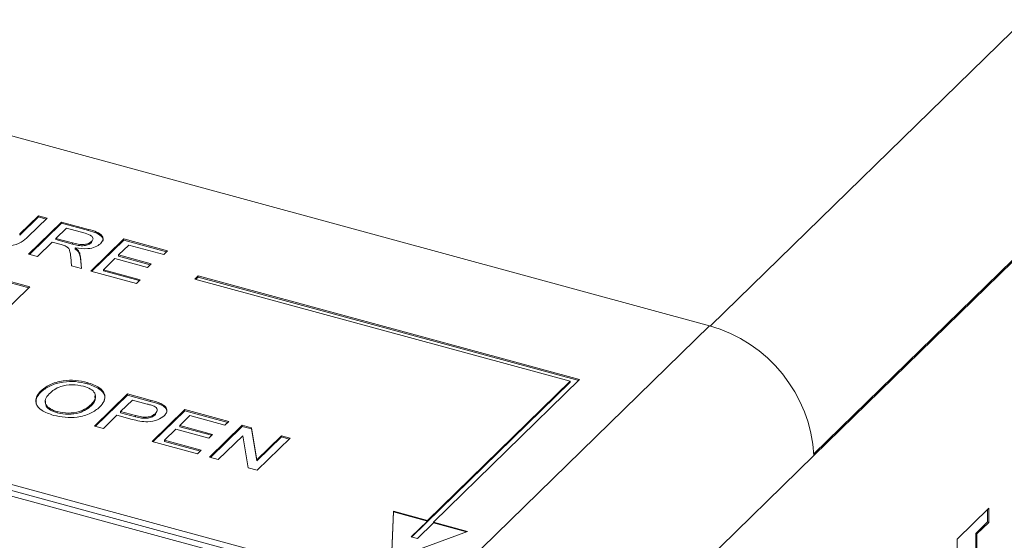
# Paper-space layout 'Sheet1' of a CAD drawing. Header units: millimetres. Extents: x 0 to 864, y 0 to 559.
# Tile 46 of 79: x 610 to 636, y 476 to 490. Entities that reach past the tile are written whole.
import ezdxf

# ---------------------------------------------------------------- set-up
doc = ezdxf.new("R2010")
doc.units = ezdxf.units.MM

psp = doc.layouts.new('Sheet1')

# ---------------------------------------------------------------- linework, layer by layer
at = {"color": 7, "linetype": 'Continuous', "lineweight": 15}
for p, q in [((628.446, 481.801), (660.426, 513.015)), ((631.284, 478.296), (663.257, 509.502)), ((663.29, 509.493), (631.284, 478.254)), ((592.116, 491.675), (628.42, 481.808)), ((609.807, 482.873), (592.959, 487.452)), ((609.781, 482.848), (592.959, 487.42)), ((572.976, 487.018), (620.65, 474.061)), ((573.101, 487.139), (620.774, 474.183)), ((609.531, 484.32), (610.043, 484.819)), ((609.531, 484.287), (610.043, 484.786)), ((610.283, 484.753), (609.766, 484.249)), ((609.777, 483.769), (610.676, 484.646)), ((609.803, 483.762), (610.676, 484.614)), ((610.043, 484.819), (610.283, 484.753)), ((610.043, 484.786), (610.043, 484.819)), ((610.043, 484.786), (610.257, 484.728)), ((610.676, 484.646), (611.415, 484.446)), ((610.676, 484.614), (610.676, 484.646)), ((610.676, 484.614), (611.415, 484.413)), ((609.531, 484.287), (609.531, 484.32)), ((610.813, 484.48), (610.524, 484.199)), ((611.32, 484.342), (610.813, 484.48)), ((611.415, 484.413), (611.415, 484.446)), ((610.421, 484.097), (610.017, 483.704)), ((610.667, 484.031), (610.421, 484.097)), ((610.524, 484.199), (610.981, 484.075)), ((610.524, 484.166), (610.524, 484.199)), ((610.524, 484.166), (610.981, 484.042)), ((610.981, 484.042), (610.981, 484.075)), ((611.481, 483.306), (612.38, 484.183)), ((611.501, 484.084), (611.501, 484.116)), ((611.507, 483.299), (612.38, 484.151)), ((612.38, 484.183), (613.581, 483.857)), ((612.38, 484.151), (612.38, 484.183)), ((612.38, 484.151), (613.555, 483.831)), ((610.017, 483.704), (609.777, 483.769)), ((611.051, 483.908), (611.051, 483.941)), ((611.139, 483.829), (611.139, 483.861)), ((612.516, 484.017), (612.24, 483.747)), ((613.477, 483.756), (612.516, 484.017)), ((613.581, 483.857), (613.477, 483.756)), ((610.952, 483.45), (610.929, 483.693)), ((611.196, 483.693), (611.227, 483.375)), ((611.196, 483.66), (611.196, 483.693)), ((611.196, 483.66), (611.224, 483.376)), ((612.136, 483.646), (611.825, 483.342)), ((613.031, 483.402), (612.136, 483.646)), ((612.24, 483.747), (613.135, 483.504)), ((612.24, 483.714), (612.24, 483.747)), ((612.24, 483.714), (613.109, 483.478)), ((613.135, 483.504), (613.031, 483.402)), ((611.227, 483.375), (610.952, 483.45)), ((612.726, 482.968), (611.481, 483.306)), ((611.825, 483.342), (612.829, 483.069)), ((611.825, 483.309), (611.825, 483.342)), ((611.825, 483.309), (612.803, 483.043)), ((612.829, 483.069), (612.726, 482.968)), ((614.421, 483.172), (614.332, 483.086)), ((614.332, 483.086), (624.61, 480.293)), ((614.421, 483.14), (614.358, 483.079)), ((624.867, 480.334), (614.421, 483.172)), ((614.421, 483.14), (614.421, 483.172)), ((624.841, 480.308), (614.421, 483.14)), ((608.295, 481.398), (609.807, 482.873)), ((628.42, 481.808), (620.774, 474.346)), ((624.61, 480.26), (620.266, 476.021)), ((624.61, 480.293), (620.698, 476.474)), ((620.866, 476.429), (624.867, 480.334)), ((624.61, 480.26), (624.61, 480.293)), ((610.099, 479.979), (610.099, 480.012)), ((611.381, 480.221), (611.381, 480.254)), ((611.584, 479.062), (612.483, 479.94)), ((611.61, 479.055), (612.483, 479.907)), ((612.619, 479.773), (612.296, 479.458)), ((612.483, 479.94), (613.109, 479.77)), ((612.483, 479.907), (612.483, 479.94)), ((612.483, 479.907), (613.109, 479.737)), ((613.026, 479.663), (612.619, 479.773)), ((613.109, 479.737), (613.109, 479.77)), ((610.561, 479.423), (610.561, 479.455)), ((611.487, 479.616), (611.487, 479.649)), ((612.296, 479.458), (612.707, 479.347)), ((612.296, 479.426), (612.296, 479.458)), ((613.156, 478.635), (614.055, 479.512)), ((613.182, 478.628), (614.055, 479.48)), ((613.353, 479.66), (613.353, 479.693)), ((614.055, 479.512), (615.256, 479.186)), ((614.055, 479.48), (614.055, 479.512)), ((614.055, 479.48), (615.23, 479.16)), ((612.193, 479.357), (611.824, 478.997)), ((612.61, 479.244), (612.193, 479.357)), ((612.296, 479.426), (612.707, 479.314)), ((612.707, 479.314), (612.707, 479.347)), ((613.247, 479.372), (613.247, 479.405)), ((614.192, 479.346), (613.915, 479.076)), ((615.153, 479.085), (614.192, 479.346)), ((615.256, 479.186), (615.153, 479.085)), ((611.824, 478.997), (611.584, 479.062)), ((613.811, 478.975), (613.5, 478.671)), ((614.707, 478.731), (613.811, 478.975)), ((613.915, 479.076), (614.811, 478.833)), ((613.915, 479.043), (613.915, 479.076)), ((613.915, 479.043), (614.784, 478.807)), ((614.729, 478.208), (615.628, 479.085)), ((614.755, 478.201), (615.628, 479.052)), ((615.628, 479.085), (615.882, 479.016)), ((615.628, 479.052), (615.628, 479.085)), ((615.628, 479.052), (615.882, 478.983)), ((615.882, 479.016), (616.027, 478.139)), ((615.882, 478.983), (615.882, 479.016)), ((615.882, 478.983), (616.027, 478.107)), ((613.5, 478.671), (614.505, 478.398)), ((613.5, 478.638), (613.5, 478.671)), ((613.5, 478.638), (614.479, 478.372)), ((614.811, 478.833), (614.707, 478.731)), ((615.64, 478.797), (614.969, 478.142)), ((615.785, 477.921), (615.64, 478.797)), ((616.027, 478.139), (616.698, 478.794)), ((616.027, 478.107), (616.698, 478.762)), ((616.938, 478.729), (616.039, 477.852)), ((616.698, 478.794), (616.938, 478.729)), ((616.698, 478.762), (616.698, 478.794)), ((616.698, 478.762), (616.912, 478.703)), ((605.362, 478.535), (620.774, 474.346)), ((614.401, 478.297), (613.156, 478.635)), ((614.505, 478.398), (614.401, 478.297)), ((614.969, 478.142), (614.729, 478.208)), ((616.027, 478.107), (616.027, 478.139)), ((631.284, 478.254), (623.639, 470.791)), ((616.039, 477.852), (615.785, 477.921)), ((636.073, 476.815), (635.203, 475.965)), ((636.04, 476.434), (636.04, 476.783)), ((636.073, 476.424), (636.073, 476.815)), ((619.771, 476.726), (619.715, 475.41)), ((619.771, 476.71), (619.716, 475.411)), ((620.698, 476.474), (619.771, 476.726)), ((619.771, 476.71), (619.771, 476.726)), ((620.698, 476.458), (619.771, 476.71)), ((620.253, 476.024), (620.698, 476.458)), ((620.866, 476.412), (620.422, 475.978)), ((620.698, 476.474), (620.698, 476.458)), ((621.793, 476.177), (620.866, 476.429)), ((620.866, 476.412), (620.866, 476.429)), ((621.767, 476.167), (620.866, 476.412)), ((635.715, 476.116), (636.04, 476.434)), ((635.748, 476.107), (636.073, 476.424)), ((636.04, 476.434), (636.073, 476.424)), ((619.715, 475.41), (621.793, 476.177)), ((620.422, 475.978), (620.253, 476.024)), ((635.203, 475.965), (635.203, 475.574)), ((635.715, 474.617), (635.715, 476.116)), ((635.715, 476.116), (635.748, 476.107)), ((635.748, 474.608), (635.748, 476.107))]:
    psp.add_line(p, q, dxfattribs=at)
psp.add_arc((627.358, 478.021), 3.933, 3.3916, 74.3338, dxfattribs=at)
for points, knots in [([(611.501, 484.116), (611.519, 484.141), (611.556, 484.189), (611.502, 484.285), (611.389, 484.32), (611.32, 484.342)], [0, 0, 0, 0, 0.280425, 0.559989, 1, 1, 1, 1]), ([(611.415, 484.446), (611.493, 484.424), (611.648, 484.381), (611.81, 484.276), (611.823, 484.154), (611.77, 484.087), (611.744, 484.054)], [0, 0, 0, 0, 0.281687, 0.559297, 0.779414, 1, 1, 1, 1]), ([(611.415, 484.413), (611.494, 484.391), (611.65, 484.348), (611.804, 484.244), (611.829, 484.157), (611.807, 484.123), (611.807, 484.123)], [0, 0, 0, 0, 0.360764, 0.716304, 0.998214, 1, 1, 1, 1]), ([(609.766, 484.249), (609.708, 484.194), (609.592, 484.085), (609.302, 483.981), (608.98, 483.98), (608.808, 484.021), (608.721, 484.042)], [0, 0, 0, 0, 0.281617, 0.559127, 0.779001, 1, 1, 1, 1]), ([(610.981, 484.075), (611.031, 484.062), (611.13, 484.036), (611.292, 484.024), (611.427, 484.06), (611.476, 484.097), (611.501, 484.116)], [0, 0, 0, 0, 0.281552, 0.560281, 0.779832, 1, 1, 1, 1]), ([(610.981, 484.042), (611.031, 484.029), (611.13, 484.003), (611.292, 483.991), (611.427, 484.027), (611.476, 484.065), (611.501, 484.084)], [0, 0, 0, 0, 0.281552, 0.560281, 0.779832, 1, 1, 1, 1]), ([(611.744, 484.054), (611.702, 484.021), (611.618, 483.957), (611.357, 483.898), (611.167, 483.925), (611.051, 483.941)], [0, 0, 0, 0, 0.280519, 0.56053, 1, 1, 1, 1]), ([(610.781, 483.994), (610.76, 484.002), (610.724, 484.015), (610.684, 484.026), (610.667, 484.031)], [0, 0, 0, 0, 0.559853, 1, 1, 1, 1]), ([(610.929, 483.693), (610.925, 483.729), (610.918, 483.788), (610.9, 483.87), (610.872, 483.941), (610.811, 483.977), (610.781, 483.994)], [0, 0, 0, 0, 0.340537, 0.560855, 0.780732, 1, 1, 1, 1]), ([(611.051, 483.941), (611.07, 483.927), (611.104, 483.902), (611.128, 483.874), (611.139, 483.861)], [0, 0, 0, 0, 0.560154, 1, 1, 1, 1]), ([(611.051, 483.908), (611.07, 483.894), (611.104, 483.869), (611.128, 483.841), (611.139, 483.829)], [0, 0, 0, 0, 0.560154, 1, 1, 1, 1]), ([(611.139, 483.861), (611.156, 483.831), (611.186, 483.775), (611.193, 483.718), (611.196, 483.693)], [0, 0, 0, 0, 0.559818, 1, 1, 1, 1]), ([(611.139, 483.829), (611.156, 483.798), (611.186, 483.743), (611.193, 483.686), (611.196, 483.66)], [0, 0, 0, 0, 0.559818, 1, 1, 1, 1]), ([(610.099, 480.012), (610.175, 480.076), (610.326, 480.202), (610.689, 480.308), (611.068, 480.323), (611.277, 480.277), (611.381, 480.254)], [0, 0, 0, 0, 0.28058, 0.559608, 0.779578, 1, 1, 1, 1]), ([(610.099, 479.979), (610.175, 480.043), (610.326, 480.17), (610.689, 480.275), (611.068, 480.29), (611.277, 480.244), (611.381, 480.221)], [0, 0, 0, 0, 0.28058, 0.559608, 0.779578, 1, 1, 1, 1]), ([(610.458, 479.354), (610.343, 479.395), (610.112, 479.476), (609.962, 479.67), (609.972, 479.856), (610.057, 479.96), (610.099, 480.012)], [0, 0, 0, 0, 0.279586, 0.558772, 0.7793, 1, 1, 1, 1]), ([(611.279, 480.152), (611.176, 480.171), (610.972, 480.21), (610.574, 480.149), (610.427, 480.022), (610.338, 479.945)], [0, 0, 0, 0, 0.280157, 0.559673, 1, 1, 1, 1]), ([(611.487, 479.649), (611.53, 479.698), (611.616, 479.797), (611.612, 479.953), (611.486, 480.081), (611.348, 480.128), (611.279, 480.152)], [0, 0, 0, 0, 0.280785, 0.560094, 0.77995, 1, 1, 1, 1]), ([(611.381, 480.254), (611.499, 480.212), (611.734, 480.129), (611.883, 479.93), (611.862, 479.74), (611.771, 479.635), (611.726, 479.583)], [0, 0, 0, 0, 0.279616, 0.558572, 0.779078, 1, 1, 1, 1]), ([(611.381, 480.221), (611.498, 480.179), (611.73, 480.096), (611.881, 479.915), (611.857, 479.806), (611.848, 479.769)], [0, 0, 0, 0, 0.397382, 0.793827, 1, 1, 1, 1]), ([(609.984, 479.664), (609.979, 479.717), (609.969, 479.827), (610.055, 479.927), (610.099, 479.979)], [0, 0, 0, 0, 0.482947, 1, 1, 1, 1]), ([(610.338, 479.945), (610.296, 479.897), (610.211, 479.8), (610.232, 479.648), (610.357, 479.524), (610.493, 479.478), (610.561, 479.455)], [0, 0, 0, 0, 0.280642, 0.559885, 0.779855, 1, 1, 1, 1]), ([(610.238, 479.748), (610.235, 479.701), (610.231, 479.611), (610.359, 479.491), (610.493, 479.446), (610.561, 479.423)], [0, 0, 0, 0, 0.363682, 0.681715, 1, 1, 1, 1]), ([(611.487, 479.616), (611.534, 479.666), (611.614, 479.751), (611.596, 479.845), (611.588, 479.884)], [0, 0, 0, 0, 0.581965, 1, 1, 1, 1]), ([(613.109, 479.77), (613.156, 479.757), (613.24, 479.734), (613.318, 479.705), (613.353, 479.693)], [0, 0, 0, 0, 0.560101, 1, 1, 1, 1]), ([(613.109, 479.737), (613.156, 479.724), (613.24, 479.701), (613.318, 479.673), (613.353, 479.66)], [0, 0, 0, 0, 0.560101, 1, 1, 1, 1]), ([(611.726, 479.583), (611.649, 479.521), (611.496, 479.399), (611.138, 479.297), (610.767, 479.289), (610.561, 479.332), (610.458, 479.354)], [0, 0, 0, 0, 0.280357, 0.55951, 0.779639, 1, 1, 1, 1]), ([(610.561, 479.455), (610.661, 479.436), (610.86, 479.398), (611.157, 479.445), (611.361, 479.539), (611.445, 479.612), (611.487, 479.649)], [0, 0, 0, 0, 0.279092, 0.55817, 0.77881, 1, 1, 1, 1]), ([(610.561, 479.423), (610.661, 479.404), (610.86, 479.365), (611.157, 479.413), (611.361, 479.506), (611.445, 479.58), (611.487, 479.616)], [0, 0, 0, 0, 0.279092, 0.55817, 0.77881, 1, 1, 1, 1]), ([(613.214, 479.602), (613.181, 479.614), (613.121, 479.637), (613.055, 479.655), (613.026, 479.663)], [0, 0, 0, 0, 0.559585, 1, 1, 1, 1]), ([(613.247, 479.405), (613.263, 479.423), (613.295, 479.459), (613.298, 479.516), (613.273, 479.566), (613.234, 479.59), (613.214, 479.602)], [0, 0, 0, 0, 0.280207, 0.559922, 0.780033, 1, 1, 1, 1]), ([(613.353, 479.693), (613.406, 479.668), (613.514, 479.619), (613.571, 479.517), (613.559, 479.423), (613.514, 479.37), (613.491, 479.343)], [0, 0, 0, 0, 0.280091, 0.558988, 0.779416, 1, 1, 1, 1]), ([(613.353, 479.66), (613.406, 479.636), (613.512, 479.587), (613.571, 479.496), (613.558, 479.443), (613.554, 479.426)], [0, 0, 0, 0, 0.406657, 0.81158, 1, 1, 1, 1]), ([(613.491, 479.343), (613.437, 479.302), (613.329, 479.219), (612.982, 479.152), (612.751, 479.209), (612.61, 479.244)], [0, 0, 0, 0, 0.280772, 0.559745, 1, 1, 1, 1]), ([(612.707, 479.347), (612.761, 479.333), (612.866, 479.307), (613.039, 479.301), (613.174, 479.344), (613.223, 479.385), (613.247, 479.405)], [0, 0, 0, 0, 0.28137, 0.559786, 0.779383, 1, 1, 1, 1]), ([(612.707, 479.314), (612.761, 479.301), (612.866, 479.274), (613.039, 479.268), (613.174, 479.311), (613.223, 479.352), (613.247, 479.372)], [0, 0, 0, 0, 0.28137, 0.559786, 0.779383, 1, 1, 1, 1])]:
    psp.add_open_spline(points, degree=3, knots=knots, dxfattribs=at)

doc.saveas('drawing.dxf')
